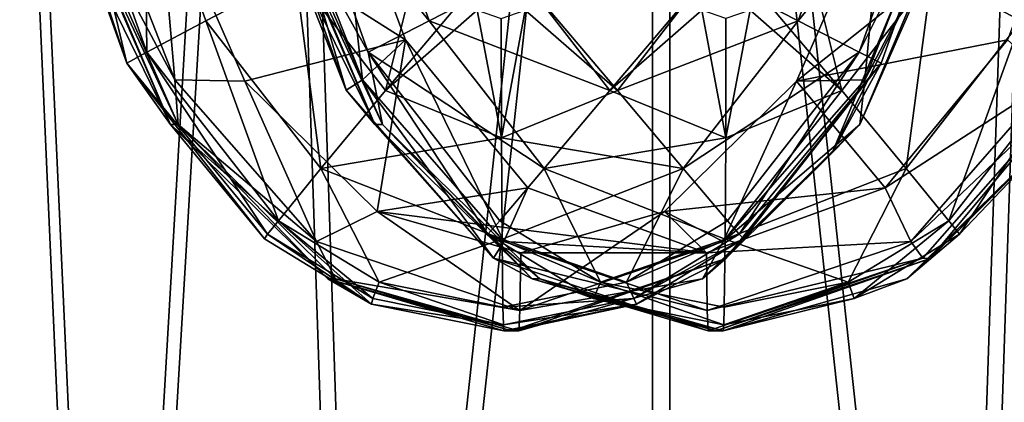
# Model space of a CAD drawing. Header units: metres. Extents: x 0 to 808, y -804 to 0.
# Tile 14 of 116: x 125 to 150, y -670 to -660. Entities that reach past the tile are written whole.
import ezdxf

# ---------------------------------------------------------------- set-up
doc = ezdxf.new("R2010")
doc.units = ezdxf.units.M

msp = doc.modelspace()

# ---------------------------------------------------------------- linework, layer by layer
at = {"layer": 'top'}
for points in [[(87.910515, -650.11853, 664.009521), (88.207954, -666.740356, 664.009521), (125.118622, -641.142212, 664.00946)], [(88.207954, -666.740356, 664.009521), (97.91954, -676.753174, 664.00946), (125.118622, -641.142212, 664.00946)], [(97.91954, -676.753174, 662.00946), (125.118622, -641.142212, 662.00946), (97.91954, -676.753174, 664.00946)], [(125.118622, -641.142212, 662.00946), (125.118622, -641.142212, 664.00946), (97.91954, -676.753174, 664.00946)], [(125.118622, -641.142212, 662.00946), (97.91954, -676.753174, 662.00946), (122.616959, -644.282654, 628.134583)]]:
    msp.add_3dface(points, dxfattribs=at)
at = {"layer": 'top0123410'}
for points in [[(127.922691, -660.866455, 1377.410889), (126.19416, -656.016785, 1377.425903), (127.867729, -655.642822, 1374.808838)], [(131.736206, -658.866882, 1373.037964), (129.441681, -660.06604, 1374.795166), (127.867729, -655.642822, 1374.808838)], [(127.867729, -655.642822, 1374.808838), (129.441681, -660.06604, 1374.795166), (127.922691, -660.866455, 1377.410889)], [(131.867355, -656.016785, 2027.510132), (135.160309, -660.06604, 2030.083862), (133.586349, -655.642822, 2030.097656)], [(133.586349, -655.642822, 2030.097656), (135.160309, -660.06604, 2030.083862), (137.485138, -658.866882, 2031.800781)], [(144.611664, -660.06604, 1374.66272), (142.286835, -658.866882, 1372.945923), (146.185623, -655.642822, 1374.648926)], [(144.611664, -660.06604, 1374.66272), (146.185623, -655.642822, 1374.648926), (147.904617, -656.016785, 1377.23645)], [(148.035767, -658.866882, 2031.708618), (150.330292, -660.06604, 2029.951538), (151.904236, -655.642822, 2029.937744)], [(132.818588, -655.924805, 1975.153809), (128.208572, -656.528992, 1429.756348), (134.552231, -660.553406, 1975.138672)], [(131.443939, -656.466064, 1977.628906), (132.818588, -655.924805, 1975.153809), (133.449173, -661.578674, 1977.61145)], [(132.818588, -655.924805, 1975.153809), (134.552231, -660.553406, 1975.138672), (133.449173, -661.578674, 1977.61145)], [(151.712891, -655.924744, 1974.989014), (144.575714, -661.61615, 1429.613525), (146.803757, -656.528931, 1429.593994)], [(151.712891, -655.924744, 1974.989014), (149.979324, -660.553223, 1975.00415), (144.575714, -661.61615, 1429.613525)], [(125.635559, -656.177246, 1380.485352), (126.19416, -656.016785, 1377.425903), (127.412712, -661.147705, 1380.469849)], [(125.635559, -656.177246, 1380.485352), (127.412712, -661.147705, 1380.469849), (125.811653, -656.312195, 1397.182495)], [(126.19416, -656.016785, 1377.425903), (127.922691, -660.866455, 1377.410889), (127.412712, -661.147705, 1380.469849)], [(131.464691, -657.03949, 2024.459106), (133.595886, -660.866455, 2027.494995), (131.867355, -656.016785, 2027.510132)], [(131.867355, -656.016785, 2027.510132), (133.595886, -660.866455, 2027.494995), (135.160309, -660.06604, 2030.083862)], [(146.176086, -660.866455, 1377.251587), (144.611664, -660.06604, 1374.66272), (147.904617, -656.016785, 1377.23645)], [(148.320938, -657.675964, 1402.288208), (145.489197, -663.448547, 1402.312988), (148.516525, -656.177246, 1380.285767)], [(148.516525, -656.177246, 1380.285767), (145.489197, -663.448547, 1402.312988), (146.73938, -661.147705, 1380.30127)], [(147.904617, -656.016785, 1377.23645), (148.516525, -656.177246, 1380.285767), (146.176086, -660.866455, 1377.251587)], [(148.516525, -656.177246, 1380.285767), (146.73938, -661.147705, 1380.30127), (146.176086, -660.866455, 1377.251587)], [(125.811653, -656.312195, 1397.182495), (127.412712, -661.147705, 1380.469849), (128.532883, -662.723206, 1402.460938)], [(128.532883, -662.723206, 1402.460938), (126.480629, -658.50769, 1402.478882), (125.811653, -656.312195, 1397.182495)], [(130.975433, -656.624207, 1980.46167), (133.030136, -661.843323, 1980.443726), (131.047577, -656.312195, 1997.159668)], [(131.047577, -656.312195, 1997.159668), (133.030136, -661.843323, 1980.443726), (133.768799, -662.723206, 2002.43811)], [(133.768799, -662.723206, 2002.43811), (131.716553, -658.50769, 2002.456055), (131.047577, -656.312195, 1997.159668)], [(126.64135, -656.466064, 1427.306885), (126.228775, -657.03949, 1424.481934), (128.646591, -661.578674, 1427.289429)], [(126.64135, -656.466064, 1427.306885), (128.646591, -661.578674, 1427.289429), (128.208572, -656.528992, 1429.756348)], [(128.208572, -656.528992, 1429.756348), (130.43663, -661.61615, 1429.736938), (134.552231, -660.553406, 1975.138672)], [(128.208572, -656.528992, 1429.756348), (128.646591, -661.578674, 1427.289429), (130.43663, -661.61615, 1429.736938)], [(130.975433, -656.624207, 1980.46167), (131.443939, -656.466064, 1977.628906), (133.030136, -661.843323, 1980.443726)], [(131.443939, -656.466064, 1977.628906), (133.449173, -661.578674, 1977.61145), (133.030136, -661.843323, 1980.443726)], [(146.803757, -656.528931, 1429.593994), (144.575714, -661.61615, 1429.613525), (146.3228, -661.578674, 1427.135132)], [(148.328033, -656.466064, 1427.117676), (146.803757, -656.528931, 1429.593994), (146.3228, -661.578674, 1427.135132)], [(148.691254, -657.03949, 1424.285889), (148.328033, -656.466064, 1427.117676), (146.3228, -661.578674, 1427.135132)], [(126.075562, -657.038879, 1406.940552), (128.725174, -662.723694, 1424.460083), (126.228775, -657.03949, 1424.481934)], [(126.480629, -658.50769, 1402.478882), (128.532883, -662.723206, 1402.460938), (126.075562, -657.038879, 1406.940552)], [(128.532883, -662.723206, 1402.460938), (128.725174, -662.723694, 1424.460083), (126.075562, -657.038879, 1406.940552)], [(126.228775, -657.03949, 1424.481934), (128.725174, -662.723694, 1424.460083), (128.646591, -661.578674, 1427.289429)], [(131.311478, -657.038879, 2006.917725), (133.96109, -662.723694, 2024.437256), (131.464691, -657.03949, 2024.459106)], [(131.716553, -658.50769, 2002.456055), (133.768799, -662.723206, 2002.43811), (131.311478, -657.038879, 2006.917725)], [(133.768799, -662.723206, 2002.43811), (133.96109, -662.723694, 2024.437256), (131.311478, -657.038879, 2006.917725)], [(131.464691, -657.03949, 2024.459106), (133.96109, -662.723694, 2024.437256), (133.595886, -660.866455, 2027.494995)], [(148.691254, -657.03949, 1424.285889), (146.194839, -662.723694, 1424.307617), (148.320938, -657.675964, 1402.288208)], [(146.194839, -662.723694, 1424.307617), (148.691254, -657.03949, 1424.285889), (146.3228, -661.578674, 1427.135132)], [(146.194839, -662.723694, 1424.307617), (145.489197, -663.448547, 1402.312988), (148.320938, -657.675964, 1402.288208)], [(131.736206, -658.866882, 1373.037964), (134.927551, -658.286011, 1372.404053), (134.038589, -661.854919, 1373.017822)], [(134.927551, -658.286011, 1372.404053), (136.003677, -659.521179, 1372.394653), (134.038589, -661.854919, 1373.017822)], [(144.844421, -658.286011, 2032.342651), (143.768295, -659.521179, 2032.351929), (145.733368, -661.854919, 2031.72876)], [(148.035767, -658.866882, 2031.708618), (144.844421, -658.286011, 2032.342651), (145.733368, -661.854919, 2031.72876)], [(132.387115, -663.853821, 1374.769409), (129.441681, -660.06604, 1374.795166), (131.736206, -658.866882, 1373.037964)], [(131.736206, -658.866882, 1373.037964), (134.038589, -661.854919, 1373.017822), (132.387115, -663.853821, 1374.769409)], [(135.160309, -660.06604, 2030.083862), (139.787537, -661.854919, 2031.78064), (137.485138, -658.866882, 2031.800781)], [(137.485138, -658.866882, 2031.800781), (139.787537, -661.854919, 2031.78064), (141.763199, -659.521179, 2032.369507)], [(139.984436, -661.854919, 1372.965942), (138.008774, -659.521179, 1372.377075), (142.286835, -658.866882, 1372.945923)], [(144.611664, -660.06604, 1374.66272), (139.984436, -661.854919, 1372.965942), (142.286835, -658.866882, 1372.945923)], [(145.733368, -661.854919, 2031.72876), (147.384857, -663.853821, 2029.977173), (148.035767, -658.866882, 2031.708618)], [(147.384857, -663.853821, 2029.977173), (150.330292, -660.06604, 2029.951538), (148.035767, -658.866882, 2031.708618)], [(134.038589, -661.854919, 1373.017822), (136.003677, -659.521179, 1372.394653), (136.388824, -659.795532, 1372.391235)], [(137.623627, -659.795532, 1372.380493), (138.008774, -659.521179, 1372.377075), (139.984436, -661.854919, 1372.965942)], [(139.787537, -661.854919, 2031.78064), (142.148346, -659.795532, 2032.366089), (141.763199, -659.521179, 2032.369507)], [(145.733368, -661.854919, 2031.72876), (143.768295, -659.521179, 2032.351929), (143.383148, -659.795532, 2032.355347)], [(137.01152, -663.062378, 1372.992065), (134.038589, -661.854919, 1373.017822), (136.388824, -659.795532, 1372.391235)], [(137.006226, -660.00769, 1372.385864), (137.01152, -663.062378, 1372.992065), (136.388824, -659.795532, 1372.391235)], [(137.006226, -660.00769, 1372.385864), (137.623627, -659.795532, 1372.380493), (137.01152, -663.062378, 1372.992065)], [(137.623627, -659.795532, 1372.380493), (139.984436, -661.854919, 1372.965942), (137.01152, -663.062378, 1372.992065)], [(139.787537, -661.854919, 2031.78064), (142.760452, -663.062378, 2031.754639), (142.148346, -659.795532, 2032.366089)], [(142.760452, -663.062378, 2031.754639), (142.765747, -660.00769, 2032.360718), (142.148346, -659.795532, 2032.366089)], [(142.765747, -660.00769, 2032.360718), (142.760452, -663.062378, 2031.754639), (143.383148, -659.795532, 2032.355347)], [(142.760452, -663.062378, 2031.754639), (145.733368, -661.854919, 2031.72876), (143.383148, -659.795532, 2032.355347)], [(129.441681, -660.06604, 1374.795166), (131.297379, -665.18811, 1377.381348), (127.922691, -660.866455, 1377.410889)], [(131.297379, -665.18811, 1377.381348), (129.441681, -660.06604, 1374.795166), (132.387115, -663.853821, 1374.769409)], [(133.595886, -660.866455, 2027.494995), (138.105743, -663.853821, 2030.058228), (135.160309, -660.06604, 2030.083862)], [(135.160309, -660.06604, 2030.083862), (138.105743, -663.853821, 2030.058228), (139.787537, -661.854919, 2031.78064)], [(141.666229, -663.853821, 1374.688354), (139.984436, -661.854919, 1372.965942), (144.611664, -660.06604, 1374.66272)], [(146.176086, -660.866455, 1377.251587), (141.666229, -663.853821, 1374.688354), (144.611664, -660.06604, 1374.66272)], [(150.330292, -660.06604, 2029.951538), (147.384857, -663.853821, 2029.977173), (148.474594, -665.18811, 2027.365234)], [(151.849289, -660.866455, 2027.335693), (150.330292, -660.06604, 2029.951538), (148.474594, -665.18811, 2027.365234)], [(134.552231, -660.553406, 1975.138672), (130.43663, -661.61615, 1429.736938), (133.824631, -664.954041, 1429.707275)], [(133.449173, -661.578674, 1977.61145), (134.552231, -660.553406, 1975.138672), (137.076141, -665.721924, 1977.579712)], [(133.824631, -664.954041, 1429.707275), (137.691483, -664.346191, 1975.111328), (134.552231, -660.553406, 1975.138672)], [(134.552231, -660.553406, 1975.138672), (137.691483, -664.346191, 1975.111328), (137.076141, -665.721924, 1977.579712)], [(149.979324, -660.553223, 1975.00415), (146.840103, -664.346191, 1975.031494), (144.575714, -661.61615, 1429.613525)], [(146.840103, -664.346191, 1975.031494), (149.979324, -660.553223, 1975.00415), (151.125381, -661.578674, 1977.457153)], [(127.412712, -661.147705, 1380.469849), (127.922691, -660.866455, 1377.410889), (131.020294, -665.536133, 1378.881348)], [(127.922691, -660.866455, 1377.410889), (131.297379, -665.18811, 1377.381348), (131.020294, -665.536133, 1378.881348)], [(133.96109, -662.723694, 2024.437256), (136.667358, -665.536133, 2025.970703), (133.595886, -660.866455, 2027.494995)], [(133.595886, -660.866455, 2027.494995), (136.667358, -665.536133, 2025.970703), (136.970566, -665.18811, 2027.465576)], [(133.595886, -660.866455, 2027.494995), (136.970566, -665.18811, 2027.465576), (138.105743, -663.853821, 2030.058228)], [(142.801392, -665.18811, 1377.281006), (141.666229, -663.853821, 1374.688354), (146.176086, -660.866455, 1377.251587)], [(143.104614, -665.536133, 1378.775879), (142.801392, -665.18811, 1377.281006), (146.176086, -660.866455, 1377.251587)], [(146.176086, -660.866455, 1377.251587), (146.73938, -661.147705, 1380.30127), (143.104614, -665.536133, 1378.775879)], [(148.751678, -665.536133, 2025.865234), (151.849289, -660.866455, 2027.335693), (148.474594, -665.18811, 2027.365234)], [(148.751678, -665.536133, 2025.865234), (151.430771, -662.723694, 2024.28479), (151.849289, -660.866455, 2027.335693)], [(131.020294, -665.536133, 1378.881348), (130.937393, -665.654724, 1380.439087), (127.412712, -661.147705, 1380.469849)], [(127.412712, -661.147705, 1380.469849), (130.937393, -665.654724, 1380.439087), (128.532883, -662.723206, 1402.460938)], [(145.489197, -663.448547, 1402.312988), (142.763199, -666.153992, 1402.336792), (146.73938, -661.147705, 1380.30127)], [(146.73938, -661.147705, 1380.30127), (142.763199, -666.153992, 1402.336792), (143.214691, -665.654724, 1380.332031)], [(146.73938, -661.147705, 1380.30127), (143.214691, -665.654724, 1380.332031), (143.104614, -665.536133, 1378.775879)], [(128.646591, -661.578674, 1427.289429), (132.27356, -665.721924, 1427.257813), (130.43663, -661.61615, 1429.736938)], [(128.646591, -661.578674, 1427.289429), (128.725174, -662.723694, 1424.460083), (132.27356, -665.721924, 1427.257813)], [(130.43663, -661.61615, 1429.736938), (132.27356, -665.721924, 1427.257813), (133.824631, -664.954041, 1429.707275)], [(133.030136, -661.843323, 1980.443726), (133.449173, -661.578674, 1977.61145), (136.812378, -666.150757, 1980.410767)], [(133.449173, -661.578674, 1977.61145), (137.076141, -665.721924, 1977.579712), (136.812378, -666.150757, 1980.410767)], [(144.575714, -661.61615, 1429.613525), (146.840103, -664.346191, 1975.031494), (141.18779, -664.953979, 1429.643066)], [(144.575714, -661.61615, 1429.613525), (141.18779, -664.953979, 1429.643066), (142.695831, -665.721924, 1427.16687)], [(146.3228, -661.578674, 1427.135132), (144.575714, -661.61615, 1429.613525), (142.695831, -665.721924, 1427.16687)], [(146.194839, -662.723694, 1424.307617), (146.3228, -661.578674, 1427.135132), (142.695831, -665.721924, 1427.16687)], [(147.498413, -665.721924, 1977.48877), (146.840103, -664.346191, 1975.031494), (151.125381, -661.578674, 1977.457153)], [(151.125381, -661.578674, 1977.457153), (151.593796, -661.843323, 1980.281738), (147.498413, -665.721924, 1977.48877)], [(134.038589, -661.854919, 1373.017822), (137.01152, -663.062378, 1372.992065), (132.387115, -663.853821, 1374.769409)], [(133.030136, -661.843323, 1980.443726), (136.812378, -666.150757, 1980.410767), (133.768799, -662.723206, 2002.43811)], [(137.01152, -663.062378, 1372.992065), (139.984436, -661.854919, 1372.965942), (141.666229, -663.853821, 1374.688354)], [(138.105743, -663.853821, 2030.058228), (142.760452, -663.062378, 2031.754639), (139.787537, -661.854919, 2031.78064)], [(142.760452, -663.062378, 2031.754639), (142.7453, -665.66449, 2030.0177), (145.733368, -661.854919, 2031.72876)], [(142.7453, -665.66449, 2030.0177), (147.384857, -663.853821, 2029.977173), (145.733368, -661.854919, 2031.72876)], [(151.593796, -661.843323, 1980.281738), (147.811554, -666.150757, 1980.314697), (147.498413, -665.721924, 1977.48877)], [(147.999115, -666.153992, 2002.313965), (147.811554, -666.150757, 1980.314697), (151.593796, -661.843323, 1980.281738)], [(150.725113, -663.448547, 2002.290161), (147.999115, -666.153992, 2002.313965), (151.593796, -661.843323, 1980.281738)], [(128.532883, -662.723206, 1402.460938), (132.566254, -666.674133, 1402.425781), (128.725174, -662.723694, 1424.460083)], [(128.532883, -662.723206, 1402.460938), (130.937393, -665.654724, 1380.439087), (133.680283, -667.327148, 1380.415161)], [(128.532883, -662.723206, 1402.460938), (133.680283, -667.327148, 1380.415161), (132.566254, -666.674133, 1402.425781)], [(132.566254, -666.674133, 1402.425781), (132.758057, -666.674133, 1424.424927), (128.725174, -662.723694, 1424.460083)], [(128.725174, -662.723694, 1424.460083), (132.758057, -666.674133, 1424.424927), (132.27356, -665.721924, 1427.257813)], [(133.768799, -662.723206, 2002.43811), (137.80217, -666.674133, 2002.402954), (133.96109, -662.723694, 2024.437256)], [(133.768799, -662.723206, 2002.43811), (136.812378, -666.150757, 1980.410767), (137.80217, -666.674133, 2002.402954)], [(137.80217, -666.674133, 2002.402954), (137.993973, -666.674133, 2024.4021), (133.96109, -662.723694, 2024.437256)], [(133.96109, -662.723694, 2024.437256), (137.993973, -666.674133, 2024.4021), (136.667358, -665.536133, 2025.970703)], [(146.194839, -662.723694, 1424.307617), (142.161972, -666.674133, 1424.342896), (145.489197, -663.448547, 1402.312988)], [(142.161972, -666.674133, 1424.342896), (146.194839, -662.723694, 1424.307617), (142.695831, -665.721924, 1427.16687)], [(151.430771, -662.723694, 2024.28479), (147.397888, -666.674133, 2024.319946), (150.725113, -663.448547, 2002.290161)], [(147.397888, -666.674133, 2024.319946), (151.430771, -662.723694, 2024.28479), (148.751678, -665.536133, 2025.865234)], [(137.01152, -663.062378, 1372.992065), (137.026672, -665.66449, 1374.728882), (132.387115, -663.853821, 1374.769409)], [(137.026672, -665.66449, 1374.728882), (137.01152, -663.062378, 1372.992065), (141.666229, -663.853821, 1374.688354)], [(138.105743, -663.853821, 2030.058228), (142.7453, -665.66449, 2030.0177), (142.760452, -663.062378, 2031.754639)], [(142.161972, -666.674133, 1424.342896), (142.763199, -666.153992, 1402.336792), (145.489197, -663.448547, 1402.312988)], [(147.397888, -666.674133, 2024.319946), (147.999115, -666.153992, 2002.313965), (150.725113, -663.448547, 2002.290161)], [(133.878845, -666.764465, 1377.358887), (131.297379, -665.18811, 1377.381348), (132.387115, -663.853821, 1374.769409)], [(132.387115, -663.853821, 1374.769409), (137.026672, -665.66449, 1374.728882), (133.878845, -666.764465, 1377.358887)], [(136.970566, -665.18811, 2027.465576), (139.552048, -666.764465, 2027.442993), (138.105743, -663.853821, 2030.058228)], [(137.026672, -665.66449, 1374.728882), (141.666229, -663.853821, 1374.688354), (140.219925, -666.764465, 1377.303589)], [(139.552048, -666.764465, 2027.442993), (142.7453, -665.66449, 2030.0177), (138.105743, -663.853821, 2030.058228)], [(140.219925, -666.764465, 1377.303589), (141.666229, -663.853821, 1374.688354), (142.801392, -665.18811, 1377.281006)], [(147.384857, -663.853821, 2029.977173), (142.7453, -665.66449, 2030.0177), (145.893127, -666.764465, 2027.387695)], [(147.384857, -663.853821, 2029.977173), (145.893127, -666.764465, 2027.387695), (148.474594, -665.18811, 2027.365234)], [(142.265793, -666.00769, 1975.071411), (137.691483, -664.346191, 1975.111328), (133.824631, -664.954041, 1429.707275)], [(137.076141, -665.721924, 1977.579712), (137.691483, -664.346191, 1975.111328), (142.265793, -666.00769, 1975.071411)], [(146.840103, -664.346191, 1975.031494), (142.265793, -666.00769, 1975.071411), (141.18779, -664.953979, 1429.643066)], [(142.265793, -666.00769, 1975.071411), (146.840103, -664.346191, 1975.031494), (147.498413, -665.721924, 1977.48877)], [(132.27356, -665.721924, 1427.257813), (137.484695, -667.490967, 1427.21228), (133.824631, -664.954041, 1429.707275)], [(137.50618, -666.00769, 1429.675171), (142.265793, -666.00769, 1975.071411), (133.824631, -664.954041, 1429.707275)], [(133.824631, -664.954041, 1429.707275), (137.484695, -667.490967, 1427.21228), (137.50618, -666.00769, 1429.675171)], [(142.695831, -665.721924, 1427.16687), (141.18779, -664.953979, 1429.643066), (137.484695, -667.490967, 1427.21228)], [(141.18779, -664.953979, 1429.643066), (137.50618, -666.00769, 1429.675171), (137.484695, -667.490967, 1427.21228)], [(141.18779, -664.953979, 1429.643066), (142.265793, -666.00769, 1975.071411), (137.50618, -666.00769, 1429.675171)], [(131.020294, -665.536133, 1378.881348), (131.297379, -665.18811, 1377.381348), (133.719803, -667.183594, 1378.857788)], [(131.297379, -665.18811, 1377.381348), (133.878845, -666.764465, 1377.358887), (133.719803, -667.183594, 1378.857788)], [(136.667358, -665.536133, 2025.970703), (139.552048, -666.764465, 2027.442993), (136.970566, -665.18811, 2027.465576)], [(140.219925, -666.764465, 1377.303589), (142.801392, -665.18811, 1377.281006), (143.104614, -665.536133, 1378.775879)], [(148.474594, -665.18811, 2027.365234), (145.893127, -666.764465, 2027.387695), (146.05217, -667.183594, 2025.888794)], [(148.751678, -665.536133, 2025.865234), (148.474594, -665.18811, 2027.365234), (146.05217, -667.183594, 2025.888794)], [(133.680283, -667.327148, 1380.415161), (130.937393, -665.654724, 1380.439087), (131.020294, -665.536133, 1378.881348)], [(133.719803, -667.183594, 1378.857788), (133.680283, -667.327148, 1380.415161), (131.020294, -665.536133, 1378.881348)], [(137.993973, -666.674133, 2024.4021), (139.366867, -667.183594, 2025.947144), (136.667358, -665.536133, 2025.970703)], [(136.667358, -665.536133, 2025.970703), (139.366867, -667.183594, 2025.947144), (139.552048, -666.764465, 2027.442993)], [(140.405106, -667.183594, 1378.799438), (140.219925, -666.764465, 1377.303589), (143.104614, -665.536133, 1378.775879)], [(143.104614, -665.536133, 1378.775879), (143.214691, -665.654724, 1380.332031), (140.405106, -667.183594, 1378.799438)], [(146.05217, -667.183594, 2025.888794), (147.397888, -666.674133, 2024.319946), (148.751678, -665.536133, 2025.865234)], [(132.27356, -665.721924, 1427.257813), (132.758057, -666.674133, 1424.424927), (137.484695, -667.490967, 1427.21228)], [(137.026672, -665.66449, 1374.728882), (137.049377, -667.401489, 1377.330933), (133.878845, -666.764465, 1377.358887)], [(136.812378, -666.150757, 1980.410767), (137.076141, -665.721924, 1977.579712), (142.287277, -667.490967, 1977.534302)], [(137.049377, -667.401489, 1377.330933), (137.026672, -665.66449, 1374.728882), (140.219925, -666.764465, 1377.303589)], [(137.076141, -665.721924, 1977.579712), (142.265793, -666.00769, 1975.071411), (142.287277, -667.490967, 1977.534302)], [(142.161972, -666.674133, 1424.342896), (142.695831, -665.721924, 1427.16687), (137.484695, -667.490967, 1427.21228)], [(142.722595, -667.401489, 2027.415649), (142.7453, -665.66449, 2030.0177), (139.552048, -666.764465, 2027.442993)], [(143.214691, -665.654724, 1380.332031), (140.471802, -667.327148, 1380.355957), (140.405106, -667.183594, 1378.799438)], [(142.763199, -666.153992, 1402.336792), (140.471802, -667.327148, 1380.355957), (143.214691, -665.654724, 1380.332031)], [(142.287277, -667.490967, 1977.534302), (142.265793, -666.00769, 1975.071411), (147.498413, -665.721924, 1977.48877)], [(147.498413, -665.721924, 1977.48877), (147.811554, -666.150757, 1980.314697), (142.287277, -667.490967, 1977.534302)], [(142.7453, -665.66449, 2030.0177), (142.722595, -667.401489, 2027.415649), (145.893127, -666.764465, 2027.387695)], [(142.287277, -667.490967, 1977.534302), (142.311966, -668.00769, 1980.362671), (136.812378, -666.150757, 1980.410767)], [(136.812378, -666.150757, 1980.410767), (142.311966, -668.00769, 1980.362671), (137.80217, -666.674133, 2002.402954)], [(137.460007, -668.00769, 1424.383911), (137.268021, -668.00769, 1402.384766), (142.763199, -666.153992, 1402.336792)], [(142.763199, -666.153992, 1402.336792), (137.268021, -668.00769, 1402.384766), (140.471802, -667.327148, 1380.355957)], [(142.161972, -666.674133, 1424.342896), (137.460007, -668.00769, 1424.383911), (142.763199, -666.153992, 1402.336792)], [(147.811554, -666.150757, 1980.314697), (142.311966, -668.00769, 1980.362671), (142.287277, -667.490967, 1977.534302)], [(142.503952, -668.00769, 2002.361816), (142.311966, -668.00769, 1980.362671), (147.811554, -666.150757, 1980.314697)], [(147.999115, -666.153992, 2002.313965), (142.503952, -668.00769, 2002.361816), (147.811554, -666.150757, 1980.314697)], [(142.695938, -668.00769, 2024.361084), (142.503952, -668.00769, 2002.361816), (147.999115, -666.153992, 2002.313965)], [(147.397888, -666.674133, 2024.319946), (142.695938, -668.00769, 2024.361084), (147.999115, -666.153992, 2002.313965)], [(132.566254, -666.674133, 1402.425781), (137.268021, -668.00769, 1402.384766), (132.758057, -666.674133, 1424.424927)], [(133.680283, -667.327148, 1380.415161), (137.076035, -668.00769, 1380.38562), (132.566254, -666.674133, 1402.425781)], [(132.566254, -666.674133, 1402.425781), (137.076035, -668.00769, 1380.38562), (137.268021, -668.00769, 1402.384766)], [(137.268021, -668.00769, 1402.384766), (137.460007, -668.00769, 1424.383911), (132.758057, -666.674133, 1424.424927)], [(132.758057, -666.674133, 1424.424927), (137.460007, -668.00769, 1424.383911), (137.484695, -667.490967, 1427.21228)], [(133.719803, -667.183594, 1378.857788), (133.878845, -666.764465, 1377.358887), (137.062454, -667.854736, 1378.828979)], [(133.878845, -666.764465, 1377.358887), (137.049377, -667.401489, 1377.330933), (137.062454, -667.854736, 1378.828979)], [(137.049377, -667.401489, 1377.330933), (140.219925, -666.764465, 1377.303589), (140.405106, -667.183594, 1378.799438)], [(137.460007, -668.00769, 1424.383911), (142.161972, -666.674133, 1424.342896), (137.484695, -667.490967, 1427.21228)], [(137.80217, -666.674133, 2002.402954), (142.503952, -668.00769, 2002.361816), (137.993973, -666.674133, 2024.4021)], [(137.80217, -666.674133, 2002.402954), (142.311966, -668.00769, 1980.362671), (142.503952, -668.00769, 2002.361816)], [(142.503952, -668.00769, 2002.361816), (142.695938, -668.00769, 2024.361084), (137.993973, -666.674133, 2024.4021)], [(137.993973, -666.674133, 2024.4021), (142.695938, -668.00769, 2024.361084), (139.366867, -667.183594, 2025.947144)], [(139.366867, -667.183594, 2025.947144), (142.709518, -667.854736, 2025.917725), (139.552048, -666.764465, 2027.442993)], [(139.552048, -666.764465, 2027.442993), (142.709518, -667.854736, 2025.917725), (142.722595, -667.401489, 2027.415649)], [(146.05217, -667.183594, 2025.888794), (142.695938, -668.00769, 2024.361084), (147.397888, -666.674133, 2024.319946)], [(145.893127, -666.764465, 2027.387695), (142.722595, -667.401489, 2027.415649), (142.709518, -667.854736, 2025.917725)], [(145.893127, -666.764465, 2027.387695), (142.709518, -667.854736, 2025.917725), (146.05217, -667.183594, 2025.888794)], [(133.680283, -667.327148, 1380.415161), (133.719803, -667.183594, 1378.857788), (137.062454, -667.854736, 1378.828979)], [(137.062454, -667.854736, 1378.828979), (137.049377, -667.401489, 1377.330933), (140.405106, -667.183594, 1378.799438)], [(140.405106, -667.183594, 1378.799438), (140.471802, -667.327148, 1380.355957), (137.062454, -667.854736, 1378.828979)], [(142.695938, -668.00769, 2024.361084), (142.709518, -667.854736, 2025.917725), (139.366867, -667.183594, 2025.947144)], [(142.709518, -667.854736, 2025.917725), (142.695938, -668.00769, 2024.361084), (146.05217, -667.183594, 2025.888794)], [(137.076035, -668.00769, 1380.38562), (133.680283, -667.327148, 1380.415161), (137.062454, -667.854736, 1378.828979)], [(140.471802, -667.327148, 1380.355957), (137.076035, -668.00769, 1380.38562), (137.062454, -667.854736, 1378.828979)], [(137.268021, -668.00769, 1402.384766), (137.076035, -668.00769, 1380.38562), (140.471802, -667.327148, 1380.355957)]]:
    msp.add_3dface(points, dxfattribs=at)
at = {"layer": 'top0123415'}
for points in [[(216.751785, -666.581909, 1984.93042), (220.287827, -664.60553, 1980.641113), (137.235626, -693.103394, 1863.620483)], [(137.235626, -693.103394, 1863.620483), (220.287827, -664.60553, 1980.641113), (141.242981, -690.857788, 1860.515137)], [(220.287827, -664.60553, 1980.641113), (223.638718, -664.636292, 1976.568481), (141.242981, -690.857788, 1860.515137)], [(141.242981, -690.857788, 1860.515137), (223.638718, -664.636292, 1976.568481), (145.865936, -690.895264, 1857.453491)], [(223.638718, -664.636292, 1976.568481), (232.457413, -667.283875, 1975.449097), (145.865936, -690.895264, 1857.453491)], [(213.83963, -670.892883, 1988.638184), (216.751785, -666.581909, 1984.93042), (134.91217, -696.406006, 1865.817383)], [(134.91217, -696.406006, 1865.817383), (216.751785, -666.581909, 1984.93042), (137.235626, -693.103394, 1863.620483)], [(145.865936, -690.895264, 1857.453491), (232.457413, -667.283875, 1975.449097), (149.559052, -692.662292, 1855.351807)], [(232.457413, -667.283875, 1975.449097), (235.896713, -670.422241, 1974.975098), (149.559052, -692.662292, 1855.351807)]]:
    msp.add_3dface(points, dxfattribs=at)
at = {"layer": 'top0123420'}
for points in [[(122.546188, -696.510193, 1834.920166), (123.677109, -626.00769, 1832.561157), (126.809273, -696.510193, 1828.383911)], [(122.716476, -696.510193, 1850.22644), (127.123726, -696.510193, 1856.666382), (123.899422, -626.00769, 1852.559937)], [(123.677109, -626.00769, 1832.561157), (130.915787, -626.00769, 1825.159668), (126.809273, -696.510193, 1828.383911)], [(127.123726, -696.510193, 1856.666382), (131.300842, -626.00769, 1859.798584), (123.899422, -626.00769, 1852.559937)], [(126.809273, -696.510193, 1828.383911), (130.915787, -626.00769, 1825.159668), (133.24913, -696.510193, 1823.976563)], [(127.123726, -696.510193, 1856.666382), (133.659943, -696.510193, 1860.929443), (131.300842, -626.00769, 1859.798584)], [(130.915787, -626.00769, 1825.159668), (140.885391, -626.00769, 1822.369263), (133.24913, -696.510193, 1823.976563)], [(133.659943, -696.510193, 1860.929443), (141.330017, -626.00769, 1862.366699), (131.300842, -626.00769, 1859.798584)], [(133.24913, -696.510193, 1823.976563), (140.885391, -626.00769, 1822.369263), (140.885391, -696.510193, 1822.369263)], [(133.659943, -696.510193, 1860.929443), (141.330032, -696.510193, 1862.366699), (141.330017, -626.00769, 1862.366699)], [(140.885391, -626.00769, 1822.369263), (148.555481, -696.510193, 1823.806519), (140.885391, -696.510193, 1822.369263)], [(140.885391, -626.00769, 1822.369263), (150.914551, -626.00769, 1824.937378), (148.555481, -696.510193, 1823.806519)], [(141.330032, -696.510193, 1862.366699), (148.966263, -696.510193, 1860.759277), (141.330017, -626.00769, 1862.366699)], [(141.330017, -626.00769, 1862.366699), (148.966263, -696.510193, 1860.759277), (151.299606, -626.00769, 1859.576294)], [(150.914551, -626.00769, 1824.937378), (155.091736, -696.510193, 1828.06958), (148.555481, -696.510193, 1823.806519)], [(148.966263, -696.510193, 1860.759277), (155.406128, -696.510193, 1856.351929), (151.299606, -626.00769, 1859.576294)]]:
    msp.add_3dface(points, dxfattribs=at)
at = {"layer": 'top0123458'}
for points in [[(120.582596, -727.197693, 114.917824), (120.582596, -76.835205, 114.917824), (602.851624, -402.016144, 106.499786)], [(118.575203, -725.486145, 117.953323), (605.043579, -402.016144, 109.461983), (118.575211, -78.546761, 117.953323)], [(606.131226, -413.87265, 109.443001), (605.043579, -402.016144, 109.461983), (118.575203, -725.486145, 117.953323)], [(602.851624, -402.016144, 106.499786), (603.975037, -414.262024, 106.480179), (120.582596, -727.197693, 114.917824)], [(609.617432, -425.999451, 109.382149), (606.131226, -413.87265, 109.443001), (118.575203, -725.486145, 117.953323)], [(603.975037, -414.262024, 106.480179), (607.575745, -426.787109, 106.417328), (120.582596, -727.197693, 114.917824)], [(118.575203, -725.486145, 117.953323), (614.846802, -436.389954, 109.290871), (609.617432, -425.999451, 109.382149)], [(607.575745, -426.787109, 106.417328), (612.976318, -437.518005, 106.323059), (120.582596, -727.197693, 114.917824)], [(624.124634, -448.088928, 109.128922), (614.846802, -436.389954, 109.290871), (118.575203, -725.486145, 117.953323)], [(612.976318, -437.518005, 106.323059), (622.559387, -449.602051, 106.155792), (120.582596, -727.197693, 114.917824)], [(682.522278, -719.802856, 108.109589), (624.124634, -448.088928, 109.128922), (118.575203, -725.486145, 117.953323)], [(120.582596, -727.197693, 114.917824), (622.559387, -449.602051, 106.155792), (680.857727, -721.551392, 105.138191)]]:
    msp.add_3dface(points, dxfattribs=at)

doc.saveas('drawing.dxf')
